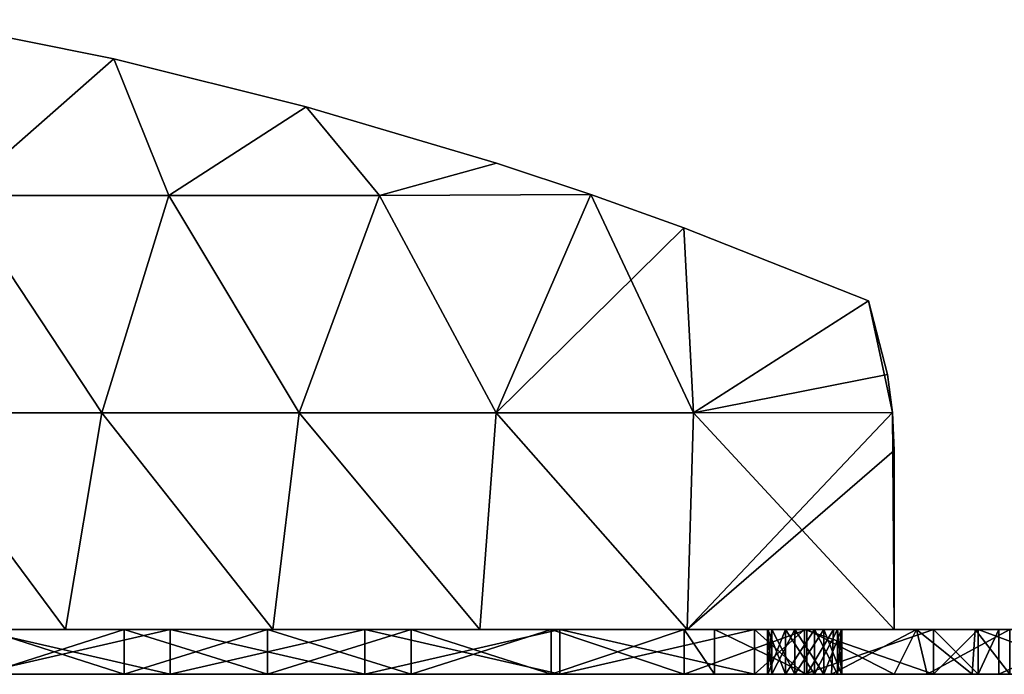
# Model space of a CAD drawing. Extents: x -90 to 358, y -508 to 4.
# Tile 17 of 21: x 190 to 300, y -490 to -417. Entities that reach past the tile are written whole.
import ezdxf

# ---------------------------------------------------------------- set-up
doc = ezdxf.new("R2010")
doc.units = 0
doc.header["$LTSCALE"] = 52.148148
for name, color, linetype in [('127', 7, 'CONTINUOUS'), ('128', 7, 'CONTINUOUS'), ('129', 7, 'CONTINUOUS'), ('130', 7, 'CONTINUOUS'), ('135', 7, 'CONTINUOUS'), ('136', 7, 'CONTINUOUS'), ('139', 7, 'CONTINUOUS'), ('140', 7, 'CONTINUOUS'), ('144', 7, 'CONTINUOUS'), ('145', 7, 'CONTINUOUS'), ('146', 7, 'CONTINUOUS'), ('148', 7, 'CONTINUOUS'), ('149', 7, 'CONTINUOUS'), ('150', 7, 'CONTINUOUS'), ('152', 7, 'CONTINUOUS'), ('153', 7, 'CONTINUOUS'), ('161', 7, 'CONTINUOUS'), ('165', 7, 'CONTINUOUS'), ('167', 7, 'CONTINUOUS'), ('171', 7, 'CONTINUOUS'), ('172', 7, 'CONTINUOUS'), ('174', 7, 'CONTINUOUS'), ('175', 7, 'CONTINUOUS'), ('176', 7, 'CONTINUOUS'), ('178', 7, 'CONTINUOUS'), ('179', 7, 'CONTINUOUS'), ('180', 7, 'CONTINUOUS'), ('185', 7, 'CONTINUOUS'), ('186', 7, 'CONTINUOUS')]:
    doc.layers.add(name, color=color, linetype=linetype)

msp = doc.modelspace()

# ---------------------------------------------------------------- linework, layer by layer
at = {"layer": '127', "linetype": 'CONTINUOUS'}
for points in [[(204.3, -490, -113.59), (186.08, -490, -97.48), (180.53, -490, -113.59), (204.3, -490, -113.59)], [(204.3, -490, -113.59), (180.53, -490, -113.59), (185.11, -490, -129), (204.3, -490, -113.59)], [(186.08, -490, 97.48), (201.72, -490, 101.24), (184.06, -490, 104.76), (186.08, -490, 97.48)], [(184.06, -490, 104.76), (201.72, -490, 101.24), (206.52, -490, 104.76), (184.06, -490, 104.76)], [(184.06, -490, 104.76), (206.52, -490, 104.76), (185.11, -490, 129), (184.06, -490, 104.76)], [(185.11, -490, 129), (206.52, -490, 104.76), (206.87, -490, 129), (185.11, -490, 129)], [(206.87, -490, -129), (204.3, -490, -113.59), (185.11, -490, -129), (206.87, -490, -129)], [(201.72, -490, -101.24), (186.08, -490, -97.48), (204.3, -490, -113.59), (201.72, -490, -101.24)], [(201.72, -490, 101.24), (217.75, -490, 102.5), (206.52, -490, 104.76), (201.72, -490, 101.24)], [(217.75, -490, -102.5), (201.72, -490, -101.24), (204.3, -490, -113.59), (217.75, -490, -102.5)], [(228.06, -490, -113.59), (217.75, -490, -102.5), (204.3, -490, -113.59), (228.06, -490, -113.59)], [(228.06, -490, -113.59), (204.3, -490, -113.59), (206.87, -490, -129), (228.06, -490, -113.59)], [(206.52, -490, 104.76), (217.75, -490, 102.5), (228.98, -490, 104.76), (206.52, -490, 104.76)], [(206.52, -490, 104.76), (228.98, -490, 104.76), (206.87, -490, 129), (206.52, -490, 104.76)], [(206.87, -490, 129), (228.98, -490, 104.76), (228.63, -490, 129), (206.87, -490, 129)], [(228.63, -490, -129), (228.06, -490, -113.59), (206.87, -490, -129), (228.63, -490, -129)], [(217.75, -490, 102.5), (233.78, -490, 101.24), (228.98, -490, 104.76), (217.75, -490, 102.5)], [(233.78, -490, -101.24), (217.75, -490, -102.5), (228.06, -490, -113.59), (233.78, -490, -101.24)], [(251.82, -490, -113.59), (233.78, -490, -101.24), (228.06, -490, -113.59), (251.82, -490, -113.59)], [(251.82, -490, -113.59), (228.06, -490, -113.59), (250.39, -490, -129), (251.82, -490, -113.59)], [(250.39, -490, -129), (228.06, -490, -113.59), (228.63, -490, -129), (250.39, -490, -129)], [(228.63, -490, 129), (228.98, -490, 104.76), (250.39, -490, 129), (228.63, -490, 129)], [(233.78, -490, 101.24), (249.42, -490, 97.48), (228.98, -490, 104.76), (233.78, -490, 101.24)], [(228.98, -490, 104.76), (249.42, -490, 97.48), (251.44, -490, 104.76), (228.98, -490, 104.76)], [(228.98, -490, 104.76), (251.44, -490, 104.76), (250.39, -490, 129), (228.98, -490, 104.76)], [(249.42, -490, -97.48), (233.78, -490, -101.24), (251.82, -490, -113.59), (249.42, -490, -97.48)], [(249.42, -490, 97.48), (264.28, -490, 91.33), (251.44, -490, 104.76), (249.42, -490, 97.48)], [(264.28, -490, -91.33), (249.42, -490, -97.48), (251.82, -490, -113.59), (264.28, -490, -91.33)], [(250.39, -490, 129), (251.44, -490, 104.76), (272.15, -490, 129), (250.39, -490, 129)], [(272.15, -490, -129), (251.82, -490, -113.59), (250.39, -490, -129), (272.15, -490, -129)], [(251.44, -490, 104.76), (264.28, -490, 91.33), (273.64, -490, 102.82), (251.44, -490, 104.76)], [(273.59, -490, 104.81), (251.44, -490, 104.76), (273.64, -490, 102.82), (273.59, -490, 104.81)], [(251.44, -490, 104.76), (273.59, -490, 104.81), (272.15, -490, 129), (251.44, -490, 104.76)], [(275.59, -490, -113.59), (264.28, -490, -91.33), (251.82, -490, -113.59), (275.59, -490, -113.59)], [(275.59, -490, -113.59), (251.82, -490, -113.59), (272.15, -490, -129), (275.59, -490, -113.59)], [(264.28, -490, 91.33), (278, -490, 82.92), (273.64, -490, 102.82), (264.28, -490, 91.33)], [(267.67, -490, -89.52), (264.28, -490, -91.33), (275.59, -490, -113.59), (267.67, -490, -89.52)], [(267.67, -490, -89.52), (286.69, -490, -89.32), (278, -490, -82.92), (267.67, -490, -89.52)], [(286.69, -490, -89.32), (267.67, -490, -89.52), (281.43, -490, -101.8), (286.69, -490, -89.32)], [(267.67, -490, -89.52), (275.59, -490, -113.59), (274.07, -490, -106.05), (267.67, -490, -89.52)], [(281.43, -490, -101.8), (267.67, -490, -89.52), (278.85, -490, -99.82), (281.43, -490, -101.8)], [(278.85, -490, -99.82), (267.67, -490, -89.52), (275.62, -490, -100.24), (278.85, -490, -99.82)], [(275.62, -490, -100.24), (267.67, -490, -89.52), (273.64, -490, -102.82), (275.62, -490, -100.24)], [(273.64, -490, -102.82), (267.67, -490, -89.52), (274.07, -490, -106.05), (273.64, -490, -102.82)], [(272.15, -490, 129), (273.59, -490, 104.81), (274.07, -490, 106.05), (272.15, -490, 129)], [(277.75, -490, -129), (275.59, -490, -113.59), (272.15, -490, -129), (277.75, -490, -129)], [(277.75, -490, 129), (272.15, -490, 129), (276.65, -490, 108.03), (277.75, -490, 129)], [(276.65, -490, 108.03), (272.15, -490, 129), (274.07, -490, 106.05), (276.65, -490, 108.03)], [(273.64, -490, 102.82), (278, -490, 82.92), (275.62, -490, 100.24), (273.64, -490, 102.82)], [(274.07, -490, -106.05), (275.59, -490, -113.59), (276.65, -490, -108.03), (274.07, -490, -106.05)], [(275.59, -490, -113.59), (299.44, -490, -113.7), (276.65, -490, -108.03), (275.59, -490, -113.59)], [(299.44, -490, -113.7), (275.59, -490, -113.59), (297.12, -490, -115.32), (299.44, -490, -113.7)], [(297.12, -490, -115.32), (275.59, -490, -113.59), (292.15, -490, -129), (297.12, -490, -115.32)], [(292.15, -490, -129), (275.59, -490, -113.59), (277.75, -490, -129), (292.15, -490, -129)], [(275.62, -490, 100.24), (278, -490, 82.92), (278.85, -490, 99.82), (275.62, -490, 100.24)], [(299.44, -490, -113.7), (279.88, -490, -107.6), (276.65, -490, -108.03), (299.44, -490, -113.7)], [(279.88, -490, 107.6), (277.75, -490, 129), (276.65, -490, 108.03), (279.88, -490, 107.6)], [(292.15, -490, 129), (277.75, -490, 129), (281.86, -490, 105.02), (292.15, -490, 129)], [(281.86, -490, 105.02), (277.75, -490, 129), (279.88, -490, 107.6), (281.86, -490, 105.02)], [(278, -490, 82.92), (280.74, -490, 80.86), (278.85, -490, 99.82), (278, -490, 82.92)], [(278, -490, -82.92), (286.69, -490, -89.32), (287.77, -490, -74.86), (278, -490, -82.92)], [(278.85, -490, 99.82), (280.74, -490, 80.86), (281.43, -490, 101.8), (278.85, -490, 99.82)], [(279.88, -490, -107.6), (299.44, -490, -113.7), (281.86, -490, -105.02), (279.88, -490, -107.6)], [(280.74, -490, 80.86), (291.43, -490, 71.25), (297.3, -490, 80.5), (280.74, -490, 80.86)], [(280.74, -490, 80.86), (297.3, -490, 80.5), (281.43, -490, 101.8), (280.74, -490, 80.86)], [(281.43, -490, 101.8), (297.3, -490, 80.5), (281.92, -490, 104.76), (281.43, -490, 101.8)], [(281.86, -490, -105.02), (286.69, -490, -89.32), (281.43, -490, -101.8), (281.86, -490, -105.02)], [(281.92, -490, 104.76), (296.21, -490, 104.76), (281.86, -490, 105.02), (281.92, -490, 104.76)], [(296.21, -490, 104.76), (292.15, -490, 129), (281.86, -490, 105.02), (296.21, -490, 104.76)], [(299.44, -490, -113.7), (286.69, -490, -89.32), (281.86, -490, -105.02), (299.44, -490, -113.7)], [(281.92, -490, 104.76), (297.3, -490, 80.5), (296.21, -490, 104.76), (281.92, -490, 104.76)], [(305.82, -490, -89.32), (286.69, -490, -89.32), (299.44, -490, -113.7), (305.82, -490, -89.32)], [(286.69, -490, -89.32), (305.82, -490, -89.32), (287.77, -490, -74.86), (286.69, -490, -89.32)], [(287.77, -490, -74.86), (305.82, -490, -89.32), (296.47, -490, -65.64), (287.77, -490, -74.86)], [(291.43, -490, 71.25), (300.67, -490, 60.25), (297.3, -490, 80.5), (291.43, -490, 71.25)], [(292.15, -490, 129), (296.21, -490, 104.76), (297.12, -490, 115.32), (292.15, -490, 129)], [(296.21, -490, 104.76), (297.3, -490, 80.5), (310.61, -490, 104.77), (296.21, -490, 104.76)], [(296.21, -490, 104.76), (310.61, -490, 104.77), (297.12, -490, 115.32), (296.21, -490, 104.76)], [(296.47, -490, -65.64), (305.82, -490, -89.32), (318.78, -490, -65.06), (296.47, -490, -65.64)], [(296.47, -490, -65.64), (318.78, -490, -65.06), (300.67, -490, -60.25), (296.47, -490, -65.64)], [(300.67, -490, 60.25), (303.25, -490, 56.54), (297.3, -490, 80.5), (300.67, -490, 60.25)], [(297.3, -490, 80.5), (303.25, -490, 56.54), (314.17, -490, 80.5), (297.3, -490, 80.5)], [(297.3, -490, 80.5), (314.17, -490, 80.5), (310.61, -490, 104.77), (297.3, -490, 80.5)], [(310.46, -490, -104.9), (305.82, -490, -89.32), (299.44, -490, -113.7), (310.46, -490, -104.9)]]:
    msp.add_3dface(points, dxfattribs=at)
at = {"layer": '128', "linetype": 'CONTINUOUS'}
for points in [[(186.08, -485, -97.48), (201.72, -485, -101.24), (180.3, -485, -113.59), (186.08, -485, -97.48)], [(180.3, -485, -113.59), (201.72, -485, -101.24), (204.11, -485, -113.59), (180.3, -485, -113.59)], [(185.11, -485, -129), (180.3, -485, -113.59), (204.11, -485, -113.59), (185.11, -485, -129)], [(206.52, -485, 104.76), (186.08, -485, 97.48), (184.06, -485, 104.76), (206.52, -485, 104.76)], [(185.11, -485, 129), (206.52, -485, 104.76), (184.06, -485, 104.76), (185.11, -485, 129)], [(185.11, -485, 129), (206.87, -485, 129), (206.52, -485, 104.76), (185.11, -485, 129)], [(206.87, -485, -129), (185.11, -485, -129), (204.11, -485, -113.59), (206.87, -485, -129)], [(201.72, -485, 101.24), (186.08, -485, 97.48), (206.52, -485, 104.76), (201.72, -485, 101.24)], [(217.75, -485, 102.5), (201.72, -485, 101.24), (206.52, -485, 104.76), (217.75, -485, 102.5)], [(201.72, -485, -101.24), (217.75, -485, -102.5), (204.11, -485, -113.59), (201.72, -485, -101.24)], [(204.11, -485, -113.59), (217.75, -485, -102.5), (227.92, -485, -113.59), (204.11, -485, -113.59)], [(206.87, -485, -129), (204.11, -485, -113.59), (227.92, -485, -113.59), (206.87, -485, -129)], [(228.98, -485, 104.76), (217.75, -485, 102.5), (206.52, -485, 104.76), (228.98, -485, 104.76)], [(206.87, -485, 129), (228.63, -485, 129), (206.52, -485, 104.76), (206.87, -485, 129)], [(228.63, -485, 129), (228.98, -485, 104.76), (206.52, -485, 104.76), (228.63, -485, 129)], [(228.63, -485, -129), (206.87, -485, -129), (227.92, -485, -113.59), (228.63, -485, -129)], [(233.78, -485, 101.24), (217.75, -485, 102.5), (228.98, -485, 104.76), (233.78, -485, 101.24)], [(217.75, -485, -102.5), (233.78, -485, -101.24), (227.92, -485, -113.59), (217.75, -485, -102.5)], [(233.78, -485, -101.24), (249.42, -485, -97.48), (227.92, -485, -113.59), (233.78, -485, -101.24)], [(227.92, -485, -113.59), (249.42, -485, -97.48), (251.73, -485, -113.59), (227.92, -485, -113.59)], [(228.63, -485, -129), (227.92, -485, -113.59), (251.73, -485, -113.59), (228.63, -485, -129)], [(228.63, -485, 129), (250.39, -485, 129), (228.98, -485, 104.76), (228.63, -485, 129)], [(250.39, -485, -129), (228.63, -485, -129), (251.73, -485, -113.59), (250.39, -485, -129)], [(251.44, -485, 104.76), (233.78, -485, 101.24), (228.98, -485, 104.76), (251.44, -485, 104.76)], [(250.39, -485, 129), (251.44, -485, 104.76), (228.98, -485, 104.76), (250.39, -485, 129)], [(249.42, -485, 97.48), (233.78, -485, 101.24), (251.44, -485, 104.76), (249.42, -485, 97.48)], [(264.28, -485, 91.33), (249.42, -485, 97.48), (251.44, -485, 104.76), (264.28, -485, 91.33)], [(249.42, -485, -97.48), (264.28, -485, -91.33), (251.73, -485, -113.59), (249.42, -485, -97.48)], [(250.39, -485, 129), (272.15, -485, 129), (251.44, -485, 104.76), (250.39, -485, 129)], [(272.15, -485, -129), (250.39, -485, -129), (251.73, -485, -113.59), (272.15, -485, -129)], [(273.59, -485, 104.81), (264.28, -485, 91.33), (251.44, -485, 104.76), (273.59, -485, 104.81)], [(272.15, -485, 129), (273.59, -485, 104.81), (251.44, -485, 104.76), (272.15, -485, 129)], [(264.28, -485, -91.33), (267.67, -485, -89.52), (251.73, -485, -113.59), (264.28, -485, -91.33)], [(267.67, -485, -89.52), (273.64, -485, -102.82), (251.73, -485, -113.59), (267.67, -485, -89.52)], [(273.64, -485, -102.82), (274.07, -485, -106.05), (251.73, -485, -113.59), (273.64, -485, -102.82)], [(251.73, -485, -113.59), (274.07, -485, -106.05), (275.54, -485, -113.59), (251.73, -485, -113.59)], [(272.15, -485, -129), (251.73, -485, -113.59), (275.54, -485, -113.59), (272.15, -485, -129)], [(278, -485, 82.92), (264.28, -485, 91.33), (275.62, -485, 100.24), (278, -485, 82.92)], [(264.28, -485, 91.33), (273.59, -485, 104.81), (273.64, -485, 102.82), (264.28, -485, 91.33)], [(264.28, -485, 91.33), (273.64, -485, 102.82), (275.62, -485, 100.24), (264.28, -485, 91.33)], [(267.67, -485, -89.52), (278, -485, -82.92), (286.8, -485, -89.32), (267.67, -485, -89.52)], [(267.67, -485, -89.52), (275.62, -485, -100.24), (273.64, -485, -102.82), (267.67, -485, -89.52)], [(275.62, -485, -100.24), (267.67, -485, -89.52), (286.8, -485, -89.32), (275.62, -485, -100.24)], [(274.07, -485, 106.05), (273.59, -485, 104.81), (272.15, -485, 129), (274.07, -485, 106.05)], [(274.07, -485, 106.05), (272.15, -485, 129), (277.75, -485, 129), (274.07, -485, 106.05)], [(277.75, -485, -129), (272.15, -485, -129), (275.54, -485, -113.59), (277.75, -485, -129)], [(276.65, -485, 108.03), (274.07, -485, 106.05), (277.75, -485, 129), (276.65, -485, 108.03)], [(274.07, -485, -106.05), (276.65, -485, -108.03), (275.54, -485, -113.59), (274.07, -485, -106.05)], [(279.88, -485, -107.6), (281.86, -485, -105.02), (275.54, -485, -113.59), (279.88, -485, -107.6)], [(276.65, -485, -108.03), (279.88, -485, -107.6), (275.54, -485, -113.59), (276.65, -485, -108.03)], [(281.86, -485, -105.02), (299.44, -485, -113.7), (275.54, -485, -113.59), (281.86, -485, -105.02)], [(299.44, -485, -113.7), (277.75, -485, -129), (275.54, -485, -113.59), (299.44, -485, -113.7)], [(278, -485, 82.92), (275.62, -485, 100.24), (278.85, -485, 99.82), (278, -485, 82.92)], [(278.85, -485, -99.82), (275.62, -485, -100.24), (286.8, -485, -89.32), (278.85, -485, -99.82)], [(279.88, -485, 107.6), (276.65, -485, 108.03), (277.75, -485, 129), (279.88, -485, 107.6)], [(279.88, -485, 107.6), (277.75, -485, 129), (292.15, -485, 129), (279.88, -485, 107.6)], [(299.44, -485, -113.7), (297.12, -485, -115.32), (277.75, -485, -129), (299.44, -485, -113.7)], [(297.12, -485, -115.32), (292.15, -485, -129), (277.75, -485, -129), (297.12, -485, -115.32)], [(280.98, -485, 80.68), (278, -485, 82.92), (278.85, -485, 99.82), (280.98, -485, 80.68)], [(278, -485, -82.92), (290.23, -485, -72.48), (286.8, -485, -89.32), (278, -485, -82.92)], [(280.98, -485, 80.68), (278.85, -485, 99.82), (281.43, -485, 101.8), (280.98, -485, 80.68)], [(281.43, -485, -101.8), (278.85, -485, -99.82), (286.8, -485, -89.32), (281.43, -485, -101.8)], [(281.86, -485, 105.02), (279.88, -485, 107.6), (292.15, -485, 129), (281.86, -485, 105.02)], [(290.23, -485, 72.48), (280.98, -485, 80.68), (297.96, -485, 80.5), (290.23, -485, 72.48)], [(280.98, -485, 80.68), (281.43, -485, 101.8), (281.92, -485, 104.76), (280.98, -485, 80.68)], [(280.98, -485, 80.68), (281.92, -485, 104.76), (296.21, -485, 104.76), (280.98, -485, 80.68)], [(297.96, -485, 80.5), (280.98, -485, 80.68), (296.21, -485, 104.76), (297.96, -485, 80.5)], [(281.86, -485, -105.02), (281.43, -485, -101.8), (286.8, -485, -89.32), (281.86, -485, -105.02)], [(281.92, -485, 104.76), (281.86, -485, 105.02), (292.15, -485, 129), (281.92, -485, 104.76)], [(299.44, -485, -113.7), (281.86, -485, -105.02), (286.8, -485, -89.32), (299.44, -485, -113.7)], [(281.92, -485, 104.76), (292.15, -485, 129), (296.21, -485, 104.76), (281.92, -485, 104.76)], [(290.23, -485, -72.48), (296.79, -485, -65.26), (286.8, -485, -89.32), (290.23, -485, -72.48)], [(296.79, -485, -65.26), (306.04, -485, -89.32), (286.8, -485, -89.32), (296.79, -485, -65.26)], [(306.04, -485, -89.32), (299.44, -485, -113.7), (286.8, -485, -89.32), (306.04, -485, -89.32)], [(300.67, -485, 60.25), (290.23, -485, 72.48), (297.96, -485, 80.5), (300.67, -485, 60.25)], [(292.15, -485, 129), (297.12, -485, 115.32), (296.21, -485, 104.76), (292.15, -485, 129)], [(297.12, -485, 115.32), (310.46, -485, 104.9), (296.21, -485, 104.76), (297.12, -485, 115.32)], [(310.46, -485, 104.9), (310.61, -485, 104.77), (296.21, -485, 104.76), (310.46, -485, 104.9)], [(310.61, -485, 104.77), (297.96, -485, 80.5), (296.21, -485, 104.76), (310.61, -485, 104.77)], [(296.79, -485, -65.26), (300.67, -485, -60.25), (319.13, -485, -65.06), (296.79, -485, -65.26)], [(306.04, -485, -89.32), (296.79, -485, -65.26), (319.13, -485, -65.06), (306.04, -485, -89.32)], [(315.09, -485, 80.5), (300.67, -485, 60.25), (297.96, -485, 80.5), (315.09, -485, 80.5)], [(310.61, -485, 104.77), (315.09, -485, 80.5), (297.96, -485, 80.5), (310.61, -485, 104.77)], [(310.46, -485, -104.9), (299.44, -485, -113.7), (306.04, -485, -89.32), (310.46, -485, -104.9)]]:
    msp.add_3dface(points, dxfattribs=at)
at = {"layer": '129', "linetype": 'CONTINUOUS'}
for points in [[(201.72, -490, 101.24), (186.08, -490, 97.48), (201.72, -485, 101.24), (201.72, -490, 101.24)], [(201.72, -485, 101.24), (186.08, -490, 97.48), (186.08, -485, 97.48), (201.72, -485, 101.24)], [(217.75, -490, 102.5), (201.72, -490, 101.24), (217.75, -485, 102.5), (217.75, -490, 102.5)], [(217.75, -485, 102.5), (201.72, -490, 101.24), (201.72, -485, 101.24), (217.75, -485, 102.5)], [(233.78, -490, 101.24), (217.75, -490, 102.5), (233.78, -485, 101.24), (233.78, -490, 101.24)], [(233.78, -485, 101.24), (217.75, -490, 102.5), (217.75, -485, 102.5), (233.78, -485, 101.24)], [(249.42, -490, 97.48), (233.78, -490, 101.24), (249.42, -485, 97.48), (249.42, -490, 97.48)], [(249.42, -485, 97.48), (233.78, -490, 101.24), (233.78, -485, 101.24), (249.42, -485, 97.48)], [(264.28, -490, 91.33), (249.42, -490, 97.48), (264.28, -485, 91.33), (264.28, -490, 91.33)], [(264.28, -485, 91.33), (249.42, -490, 97.48), (249.42, -485, 97.48), (264.28, -485, 91.33)], [(278, -490, 82.92), (264.28, -490, 91.33), (278, -485, 82.92), (278, -490, 82.92)], [(278, -485, 82.92), (264.28, -490, 91.33), (264.28, -485, 91.33), (278, -485, 82.92)], [(280.74, -490, 80.86), (278, -490, 82.92), (280.98, -485, 80.68), (280.74, -490, 80.86)], [(280.98, -485, 80.68), (278, -490, 82.92), (278, -485, 82.92), (280.98, -485, 80.68)], [(291.43, -490, 71.25), (280.74, -490, 80.86), (290.23, -485, 72.48), (291.43, -490, 71.25)], [(290.23, -485, 72.48), (280.74, -490, 80.86), (280.98, -485, 80.68), (290.23, -485, 72.48)], [(300.67, -485, 60.25), (291.43, -490, 71.25), (290.23, -485, 72.48), (300.67, -485, 60.25)], [(300.67, -490, 60.25), (291.43, -490, 71.25), (300.67, -485, 60.25), (300.67, -490, 60.25)]]:
    msp.add_3dface(points, dxfattribs=at)
at = {"layer": '130', "linetype": 'CONTINUOUS'}
for points in [[(186.08, -490, -97.48), (201.72, -490, -101.24), (186.08, -485, -97.48), (186.08, -490, -97.48)], [(186.08, -485, -97.48), (201.72, -490, -101.24), (201.72, -485, -101.24), (186.08, -485, -97.48)], [(201.72, -490, -101.24), (217.75, -490, -102.5), (201.72, -485, -101.24), (201.72, -490, -101.24)], [(201.72, -485, -101.24), (217.75, -490, -102.5), (217.75, -485, -102.5), (201.72, -485, -101.24)], [(217.75, -490, -102.5), (233.78, -490, -101.24), (217.75, -485, -102.5), (217.75, -490, -102.5)], [(217.75, -485, -102.5), (233.78, -490, -101.24), (233.78, -485, -101.24), (217.75, -485, -102.5)], [(233.78, -490, -101.24), (249.42, -490, -97.48), (233.78, -485, -101.24), (233.78, -490, -101.24)], [(233.78, -485, -101.24), (249.42, -490, -97.48), (249.42, -485, -97.48), (233.78, -485, -101.24)], [(249.42, -490, -97.48), (264.28, -490, -91.33), (249.42, -485, -97.48), (249.42, -490, -97.48)], [(249.42, -485, -97.48), (264.28, -490, -91.33), (264.28, -485, -91.33), (249.42, -485, -97.48)], [(264.28, -490, -91.33), (267.67, -490, -89.52), (264.28, -485, -91.33), (264.28, -490, -91.33)], [(264.28, -485, -91.33), (267.67, -490, -89.52), (267.67, -485, -89.52), (264.28, -485, -91.33)], [(267.67, -490, -89.52), (278, -490, -82.92), (267.67, -485, -89.52), (267.67, -490, -89.52)], [(267.67, -485, -89.52), (278, -490, -82.92), (278, -485, -82.92), (267.67, -485, -89.52)], [(278, -490, -82.92), (287.77, -490, -74.86), (278, -485, -82.92), (278, -490, -82.92)], [(278, -485, -82.92), (287.77, -490, -74.86), (290.23, -485, -72.48), (278, -485, -82.92)], [(287.77, -490, -74.86), (296.47, -490, -65.64), (290.23, -485, -72.48), (287.77, -490, -74.86)], [(290.23, -485, -72.48), (296.47, -490, -65.64), (296.79, -485, -65.26), (290.23, -485, -72.48)], [(296.47, -490, -65.64), (300.67, -490, -60.25), (296.79, -485, -65.26), (296.47, -490, -65.64)], [(296.79, -485, -65.26), (300.67, -490, -60.25), (300.67, -485, -60.25), (296.79, -485, -65.26)]]:
    msp.add_3dface(points, dxfattribs=at)
at = {"layer": '135', "linetype": 'CONTINUOUS'}
for points in [[(273.59, -490, 104.81), (273.64, -490, 102.82), (273.59, -485, 104.81), (273.59, -490, 104.81)], [(274.07, -490, 106.05), (273.59, -490, 104.81), (274.07, -485, 106.05), (274.07, -490, 106.05)], [(274.07, -485, 106.05), (273.59, -490, 104.81), (273.59, -485, 104.81), (274.07, -485, 106.05)], [(273.59, -485, 104.81), (273.64, -490, 102.82), (273.64, -485, 102.82), (273.59, -485, 104.81)], [(273.64, -490, 102.82), (275.62, -490, 100.24), (273.64, -485, 102.82), (273.64, -490, 102.82)], [(273.64, -485, 102.82), (275.62, -490, 100.24), (275.62, -485, 100.24), (273.64, -485, 102.82)], [(276.65, -490, 108.03), (274.07, -490, 106.05), (276.65, -485, 108.03), (276.65, -490, 108.03)], [(276.65, -485, 108.03), (274.07, -490, 106.05), (274.07, -485, 106.05), (276.65, -485, 108.03)], [(279.88, -490, 107.6), (276.65, -490, 108.03), (279.88, -485, 107.6), (279.88, -490, 107.6)], [(279.88, -485, 107.6), (276.65, -490, 108.03), (276.65, -485, 108.03), (279.88, -485, 107.6)]]:
    msp.add_3dface(points, dxfattribs=at)
at = {"layer": '136', "linetype": 'CONTINUOUS'}
for points in [[(275.62, -490, 100.24), (278.85, -490, 99.82), (275.62, -485, 100.24), (275.62, -490, 100.24)], [(275.62, -485, 100.24), (278.85, -490, 99.82), (278.85, -485, 99.82), (275.62, -485, 100.24)], [(278.85, -490, 99.82), (281.43, -490, 101.8), (278.85, -485, 99.82), (278.85, -490, 99.82)], [(278.85, -485, 99.82), (281.43, -490, 101.8), (281.43, -485, 101.8), (278.85, -485, 99.82)], [(281.86, -490, 105.02), (279.88, -490, 107.6), (281.86, -485, 105.02), (281.86, -490, 105.02)], [(279.88, -490, 107.6), (279.88, -485, 107.6), (281.86, -485, 105.02), (279.88, -490, 107.6)], [(281.43, -490, 101.8), (281.92, -490, 104.76), (281.43, -485, 101.8), (281.43, -490, 101.8)], [(281.43, -485, 101.8), (281.92, -490, 104.76), (281.92, -485, 104.76), (281.43, -485, 101.8)], [(281.92, -490, 104.76), (281.86, -490, 105.02), (281.92, -485, 104.76), (281.92, -490, 104.76)], [(281.92, -485, 104.76), (281.86, -490, 105.02), (281.86, -485, 105.02), (281.92, -485, 104.76)]]:
    msp.add_3dface(points, dxfattribs=at)
at = {"layer": '139', "linetype": 'CONTINUOUS'}
for points in [[(278.85, -490, -99.82), (275.62, -490, -100.24), (278.85, -485, -99.82), (278.85, -490, -99.82)], [(278.85, -485, -99.82), (275.62, -490, -100.24), (275.62, -485, -100.24), (278.85, -485, -99.82)], [(281.43, -490, -101.8), (278.85, -490, -99.82), (281.43, -485, -101.8), (281.43, -490, -101.8)], [(281.43, -485, -101.8), (278.85, -490, -99.82), (278.85, -485, -99.82), (281.43, -485, -101.8)], [(279.88, -490, -107.6), (281.86, -490, -105.02), (279.88, -485, -107.6), (279.88, -490, -107.6)], [(279.88, -485, -107.6), (281.86, -490, -105.02), (281.86, -485, -105.02), (279.88, -485, -107.6)], [(281.86, -490, -105.02), (281.43, -490, -101.8), (281.86, -485, -105.02), (281.86, -490, -105.02)], [(281.86, -485, -105.02), (281.43, -490, -101.8), (281.43, -485, -101.8), (281.86, -485, -105.02)]]:
    msp.add_3dface(points, dxfattribs=at)
at = {"layer": '140', "linetype": 'CONTINUOUS'}
for points in [[(275.62, -490, -100.24), (273.64, -490, -102.82), (275.62, -485, -100.24), (275.62, -490, -100.24)], [(273.64, -490, -102.82), (274.07, -490, -106.05), (273.64, -485, -102.82), (273.64, -490, -102.82)], [(275.62, -485, -100.24), (273.64, -490, -102.82), (273.64, -485, -102.82), (275.62, -485, -100.24)], [(273.64, -485, -102.82), (274.07, -490, -106.05), (274.07, -485, -106.05), (273.64, -485, -102.82)], [(274.07, -490, -106.05), (276.65, -490, -108.03), (274.07, -485, -106.05), (274.07, -490, -106.05)], [(274.07, -485, -106.05), (276.65, -490, -108.03), (276.65, -485, -108.03), (274.07, -485, -106.05)], [(276.65, -490, -108.03), (279.88, -490, -107.6), (276.65, -485, -108.03), (276.65, -490, -108.03)], [(279.88, -490, -107.6), (279.88, -485, -107.6), (276.65, -485, -108.03), (279.88, -490, -107.6)]]:
    msp.add_3dface(points, dxfattribs=at)
at = {"layer": '144', "linetype": 'CONTINUOUS'}
for points in [[(277.75, -490, 129), (292.15, -490, 129), (277.75, -485, 129), (277.75, -490, 129)], [(277.75, -485, 129), (292.15, -490, 129), (292.15, -485, 129), (277.75, -485, 129)]]:
    msp.add_3dface(points, dxfattribs=at)
at = {"layer": '145', "linetype": 'CONTINUOUS'}
for points in [[(292.15, -490, 129), (297.12, -490, 115.32), (292.15, -485, 129), (292.15, -490, 129)], [(292.15, -485, 129), (297.12, -490, 115.32), (297.12, -485, 115.32), (292.15, -485, 129)]]:
    msp.add_3dface(points, dxfattribs=at)
at = {"layer": '146', "linetype": 'CONTINUOUS'}
for points in [[(206.87, -490, -129), (185.11, -490, -129), (206.87, -485, -129), (206.87, -490, -129)], [(206.87, -485, -129), (185.11, -490, -129), (185.11, -485, -129), (206.87, -485, -129)], [(228.63, -490, -129), (206.87, -490, -129), (228.63, -485, -129), (228.63, -490, -129)], [(228.63, -485, -129), (206.87, -490, -129), (206.87, -485, -129), (228.63, -485, -129)], [(250.39, -490, -129), (228.63, -490, -129), (250.39, -485, -129), (250.39, -490, -129)], [(250.39, -485, -129), (228.63, -490, -129), (228.63, -485, -129), (250.39, -485, -129)], [(272.15, -490, -129), (250.39, -490, -129), (272.15, -485, -129), (272.15, -490, -129)], [(272.15, -485, -129), (250.39, -490, -129), (250.39, -485, -129), (272.15, -485, -129)]]:
    msp.add_3dface(points, dxfattribs=at)
at = {"layer": '148', "linetype": 'CONTINUOUS'}
for points in [[(277.75, -490, -129), (272.15, -490, -129), (277.75, -485, -129), (277.75, -490, -129)], [(277.75, -485, -129), (272.15, -490, -129), (272.15, -485, -129), (277.75, -485, -129)]]:
    msp.add_3dface(points, dxfattribs=at)
at = {"layer": '149', "linetype": 'CONTINUOUS'}
for points in [[(292.15, -490, -129), (277.75, -490, -129), (292.15, -485, -129), (292.15, -490, -129)], [(292.15, -485, -129), (277.75, -490, -129), (277.75, -485, -129), (292.15, -485, -129)]]:
    msp.add_3dface(points, dxfattribs=at)
at = {"layer": '150', "linetype": 'CONTINUOUS'}
for points in [[(297.12, -490, -115.32), (292.15, -490, -129), (297.12, -485, -115.32), (297.12, -490, -115.32)], [(297.12, -485, -115.32), (292.15, -490, -129), (292.15, -485, -129), (297.12, -485, -115.32)]]:
    msp.add_3dface(points, dxfattribs=at)
at = {"layer": '152', "linetype": 'CONTINUOUS'}
for points in [[(185.11, -490, 129), (206.87, -490, 129), (185.11, -485, 129), (185.11, -490, 129)], [(185.11, -485, 129), (206.87, -490, 129), (206.87, -485, 129), (185.11, -485, 129)], [(206.87, -490, 129), (228.63, -490, 129), (206.87, -485, 129), (206.87, -490, 129)], [(206.87, -485, 129), (228.63, -490, 129), (228.63, -485, 129), (206.87, -485, 129)], [(228.63, -490, 129), (250.39, -490, 129), (228.63, -485, 129), (228.63, -490, 129)], [(228.63, -485, 129), (250.39, -490, 129), (250.39, -485, 129), (228.63, -485, 129)], [(250.39, -490, 129), (272.15, -490, 129), (250.39, -485, 129), (250.39, -490, 129)], [(250.39, -485, 129), (272.15, -490, 129), (272.15, -485, 129), (250.39, -485, 129)]]:
    msp.add_3dface(points, dxfattribs=at)
at = {"layer": '153', "linetype": 'CONTINUOUS'}
for points in [[(272.15, -490, 129), (277.75, -490, 129), (272.15, -485, 129), (272.15, -490, 129)], [(272.15, -485, 129), (277.75, -490, 129), (277.75, -485, 129), (272.15, -485, 129)]]:
    msp.add_3dface(points, dxfattribs=at)
at = {"layer": '161', "linetype": 'CONTINUOUS'}
for points in [[(297.12, -490, 115.32), (310.61, -490, 104.77), (297.12, -485, 115.32), (297.12, -490, 115.32)], [(297.12, -485, 115.32), (310.61, -490, 104.77), (310.46, -485, 104.9), (297.12, -485, 115.32)], [(299.44, -490, -113.7), (297.12, -490, -115.32), (299.44, -485, -113.7), (299.44, -490, -113.7)], [(299.44, -485, -113.7), (297.12, -490, -115.32), (297.12, -485, -115.32), (299.44, -485, -113.7)], [(310.46, -490, -104.9), (299.44, -490, -113.7), (310.46, -485, -104.9), (310.46, -490, -104.9)], [(310.46, -485, -104.9), (299.44, -490, -113.7), (299.44, -485, -113.7), (310.46, -485, -104.9)]]:
    msp.add_3dface(points, dxfattribs=at)
at = {"layer": '165', "linetype": 'CONTINUOUS'}
for points in [[(200.56, -421.23, -123), (183.18, -436.5, -123), (178.83, -416.84, -123), (200.56, -421.23, -123)], [(206.72, -436.5, -123), (183.18, -436.5, -123), (200.56, -421.23, -123), (206.72, -436.5, -123)], [(222.06, -426.58, -123), (206.72, -436.5, -123), (200.56, -421.23, -123), (222.06, -426.58, -123)], [(230.27, -436.5, -123), (206.72, -436.5, -123), (222.06, -426.58, -123), (230.27, -436.5, -123)], [(243.31, -432.88, -123), (230.27, -436.5, -123), (222.06, -426.58, -123), (243.31, -432.88, -123)], [(253.85, -436.39, -123), (230.27, -436.5, -123), (243.31, -432.88, -123), (253.85, -436.39, -123)], [(177.17, -460.76, -123), (183.18, -436.5, -123), (199.22, -460.76, -123), (177.17, -460.76, -123)], [(183.18, -436.5, -123), (206.72, -436.5, -123), (199.22, -460.76, -123), (183.18, -436.5, -123)], [(199.22, -460.76, -123), (206.72, -436.5, -123), (221.26, -460.76, -123), (199.22, -460.76, -123)], [(206.72, -436.5, -123), (230.27, -436.5, -123), (221.26, -460.76, -123), (206.72, -436.5, -123)], [(221.26, -460.76, -123), (230.27, -436.5, -123), (243.3, -460.76, -123), (221.26, -460.76, -123)], [(230.27, -436.5, -123), (253.85, -436.39, -123), (243.3, -460.76, -123), (230.27, -436.5, -123)], [(253.85, -436.39, -123), (264.26, -440.11, -123), (243.3, -460.76, -123), (253.85, -436.39, -123)], [(243.3, -460.76, -123), (264.26, -440.11, -123), (265.34, -460.76, -123), (243.3, -460.76, -123)], [(265.34, -460.76, -123), (264.26, -440.11, -123), (284.87, -448.26, -123), (265.34, -460.76, -123)], [(287.02, -456.51, -123), (265.34, -460.76, -123), (284.87, -448.26, -123), (287.02, -456.51, -123)], [(287.57, -460.75, -123), (265.34, -460.76, -123), (287.02, -456.51, -123), (287.57, -460.75, -123)], [(172.04, -485, -123), (177.17, -460.76, -123), (195.18, -485, -123), (172.04, -485, -123)], [(177.17, -460.76, -123), (199.22, -460.76, -123), (195.18, -485, -123), (177.17, -460.76, -123)], [(195.18, -485, -123), (199.22, -460.76, -123), (218.32, -485, -123), (195.18, -485, -123)], [(199.22, -460.76, -123), (221.26, -460.76, -123), (218.32, -485, -123), (199.22, -460.76, -123)], [(218.32, -485, -123), (221.26, -460.76, -123), (241.46, -485, -123), (218.32, -485, -123)], [(221.26, -460.76, -123), (243.3, -460.76, -123), (241.46, -485, -123), (221.26, -460.76, -123)], [(241.46, -485, -123), (243.3, -460.76, -123), (264.61, -485, -123), (241.46, -485, -123)], [(243.3, -460.76, -123), (265.34, -460.76, -123), (264.61, -485, -123), (243.3, -460.76, -123)], [(265.34, -460.76, -123), (287.57, -460.75, -123), (264.61, -485, -123), (265.34, -460.76, -123)], [(264.61, -485, -123), (287.57, -460.75, -123), (287.75, -465, -123), (264.61, -485, -123)], [(287.75, -485, -123), (264.61, -485, -123), (287.75, -465, -123), (287.75, -485, -123)]]:
    msp.add_3dface(points, dxfattribs=at)
at = {"layer": '167', "linetype": 'CONTINUOUS'}
for points in [[(200.56, -421.23, -118), (178.83, -416.84, -118), (183.18, -436.5, -118), (200.56, -421.23, -118)], [(206.72, -436.5, -118), (200.56, -421.23, -118), (183.18, -436.5, -118), (206.72, -436.5, -118)], [(222.06, -426.58, -118), (200.56, -421.23, -118), (206.72, -436.5, -118), (222.06, -426.58, -118)], [(230.27, -436.5, -118), (222.06, -426.58, -118), (206.72, -436.5, -118), (230.27, -436.5, -118)], [(243.31, -432.88, -118), (222.06, -426.58, -118), (230.27, -436.5, -118), (243.31, -432.88, -118)], [(253.85, -436.39, -118), (243.31, -432.88, -118), (230.27, -436.5, -118), (253.85, -436.39, -118)], [(199.22, -460.76, -118), (183.18, -436.5, -118), (177.17, -460.76, -118), (199.22, -460.76, -118)], [(206.72, -436.5, -118), (183.18, -436.5, -118), (199.22, -460.76, -118), (206.72, -436.5, -118)], [(221.26, -460.76, -118), (206.72, -436.5, -118), (199.22, -460.76, -118), (221.26, -460.76, -118)], [(230.27, -436.5, -118), (206.72, -436.5, -118), (221.26, -460.76, -118), (230.27, -436.5, -118)], [(243.3, -460.76, -118), (230.27, -436.5, -118), (221.26, -460.76, -118), (243.3, -460.76, -118)], [(253.85, -436.39, -118), (230.27, -436.5, -118), (243.3, -460.76, -118), (253.85, -436.39, -118)], [(265.34, -460.76, -118), (253.85, -436.39, -118), (243.3, -460.76, -118), (265.34, -460.76, -118)], [(264.26, -440.11, -118), (253.85, -436.39, -118), (265.34, -460.76, -118), (264.26, -440.11, -118)], [(284.87, -448.26, -118), (264.26, -440.11, -118), (265.34, -460.76, -118), (284.87, -448.26, -118)], [(287.57, -460.75, -118), (284.87, -448.26, -118), (265.34, -460.76, -118), (287.57, -460.75, -118)], [(287.02, -456.51, -118), (284.87, -448.26, -118), (287.57, -460.75, -118), (287.02, -456.51, -118)], [(195.18, -485, -118), (177.17, -460.76, -118), (172.04, -485, -118), (195.18, -485, -118)], [(199.22, -460.76, -118), (177.17, -460.76, -118), (195.18, -485, -118), (199.22, -460.76, -118)], [(218.32, -485, -118), (199.22, -460.76, -118), (195.18, -485, -118), (218.32, -485, -118)], [(221.26, -460.76, -118), (199.22, -460.76, -118), (218.32, -485, -118), (221.26, -460.76, -118)], [(241.46, -485, -118), (221.26, -460.76, -118), (218.32, -485, -118), (241.46, -485, -118)], [(243.3, -460.76, -118), (221.26, -460.76, -118), (241.46, -485, -118), (243.3, -460.76, -118)], [(264.61, -485, -118), (243.3, -460.76, -118), (241.46, -485, -118), (264.61, -485, -118)], [(265.34, -460.76, -118), (243.3, -460.76, -118), (264.61, -485, -118), (265.34, -460.76, -118)], [(287.75, -485, -118), (265.34, -460.76, -118), (264.61, -485, -118), (287.75, -485, -118)], [(287.57, -460.75, -118), (265.34, -460.76, -118), (287.75, -485, -118), (287.57, -460.75, -118)], [(287.75, -465, -118), (287.57, -460.75, -118), (287.75, -485, -118), (287.75, -465, -118)]]:
    msp.add_3dface(points, dxfattribs=at)
at = {"layer": '171', "linetype": 'CONTINUOUS'}
for points in [[(172.04, -485, -123), (195.18, -485, -123), (172.04, -485, -118), (172.04, -485, -123)], [(195.18, -485, -123), (195.18, -485, -118), (172.04, -485, -118), (195.18, -485, -123)], [(195.18, -485, -123), (218.32, -485, -123), (195.18, -485, -118), (195.18, -485, -123)], [(218.32, -485, -123), (218.32, -485, -118), (195.18, -485, -118), (218.32, -485, -123)], [(218.32, -485, -123), (241.46, -485, -123), (218.32, -485, -118), (218.32, -485, -123)], [(241.46, -485, -123), (241.46, -485, -118), (218.32, -485, -118), (241.46, -485, -123)], [(241.46, -485, -123), (264.61, -485, -123), (241.46, -485, -118), (241.46, -485, -123)], [(264.61, -485, -123), (264.61, -485, -118), (241.46, -485, -118), (264.61, -485, -123)], [(264.61, -485, -123), (287.75, -485, -123), (264.61, -485, -118), (264.61, -485, -123)], [(287.75, -485, -123), (287.75, -485, -118), (264.61, -485, -118), (287.75, -485, -123)]]:
    msp.add_3dface(points, dxfattribs=at)
at = {"layer": '172', "linetype": 'CONTINUOUS'}
for points in [[(287.75, -485, -123), (287.75, -465, -123), (287.75, -485, -118), (287.75, -485, -123)], [(287.75, -465, -123), (287.75, -465, -118), (287.75, -485, -118), (287.75, -465, -123)]]:
    msp.add_3dface(points, dxfattribs=at)
at = {"layer": '174', "linetype": 'CONTINUOUS'}
for points in [[(200.56, -421.23, 123), (178.83, -416.84, 123), (183.18, -436.5, 123), (200.56, -421.23, 123)], [(206.72, -436.5, 123), (200.56, -421.23, 123), (183.18, -436.5, 123), (206.72, -436.5, 123)], [(222.06, -426.58, 123), (200.56, -421.23, 123), (206.72, -436.5, 123), (222.06, -426.58, 123)], [(230.27, -436.5, 123), (222.06, -426.58, 123), (206.72, -436.5, 123), (230.27, -436.5, 123)], [(243.31, -432.88, 123), (222.06, -426.58, 123), (230.27, -436.5, 123), (243.31, -432.88, 123)], [(253.85, -436.39, 123), (243.31, -432.88, 123), (230.27, -436.5, 123), (253.85, -436.39, 123)], [(199.22, -460.76, 123), (183.18, -436.5, 123), (177.17, -460.76, 123), (199.22, -460.76, 123)], [(206.72, -436.5, 123), (183.18, -436.5, 123), (199.22, -460.76, 123), (206.72, -436.5, 123)], [(221.26, -460.76, 123), (206.72, -436.5, 123), (199.22, -460.76, 123), (221.26, -460.76, 123)], [(230.27, -436.5, 123), (206.72, -436.5, 123), (221.26, -460.76, 123), (230.27, -436.5, 123)], [(243.3, -460.76, 123), (230.27, -436.5, 123), (221.26, -460.76, 123), (243.3, -460.76, 123)], [(253.85, -436.39, 123), (230.27, -436.5, 123), (243.3, -460.76, 123), (253.85, -436.39, 123)], [(265.34, -460.76, 123), (253.85, -436.39, 123), (243.3, -460.76, 123), (265.34, -460.76, 123)], [(264.26, -440.11, 123), (253.85, -436.39, 123), (265.34, -460.76, 123), (264.26, -440.11, 123)], [(284.87, -448.26, 123), (264.26, -440.11, 123), (265.34, -460.76, 123), (284.87, -448.26, 123)], [(287.57, -460.75, 123), (284.87, -448.26, 123), (265.34, -460.76, 123), (287.57, -460.75, 123)], [(287.02, -456.51, 123), (284.87, -448.26, 123), (287.57, -460.75, 123), (287.02, -456.51, 123)], [(195.18, -485, 123), (177.17, -460.76, 123), (172.04, -485, 123), (195.18, -485, 123)], [(199.22, -460.76, 123), (177.17, -460.76, 123), (195.18, -485, 123), (199.22, -460.76, 123)], [(218.32, -485, 123), (199.22, -460.76, 123), (195.18, -485, 123), (218.32, -485, 123)], [(221.26, -460.76, 123), (199.22, -460.76, 123), (218.32, -485, 123), (221.26, -460.76, 123)], [(241.46, -485, 123), (221.26, -460.76, 123), (218.32, -485, 123), (241.46, -485, 123)], [(243.3, -460.76, 123), (221.26, -460.76, 123), (241.46, -485, 123), (243.3, -460.76, 123)], [(264.61, -485, 123), (243.3, -460.76, 123), (241.46, -485, 123), (264.61, -485, 123)], [(265.34, -460.76, 123), (243.3, -460.76, 123), (264.61, -485, 123), (265.34, -460.76, 123)], [(287.75, -485, 123), (265.34, -460.76, 123), (264.61, -485, 123), (287.75, -485, 123)], [(287.57, -460.75, 123), (265.34, -460.76, 123), (287.75, -485, 123), (287.57, -460.75, 123)], [(287.75, -465, 123), (287.57, -460.75, 123), (287.75, -485, 123), (287.75, -465, 123)]]:
    msp.add_3dface(points, dxfattribs=at)
at = {"layer": '175', "linetype": 'CONTINUOUS'}
for points in [[(200.56, -421.23, 118), (183.18, -436.5, 118), (178.83, -416.84, 118), (200.56, -421.23, 118)], [(206.72, -436.5, 118), (183.18, -436.5, 118), (200.56, -421.23, 118), (206.72, -436.5, 118)], [(222.06, -426.58, 118), (206.72, -436.5, 118), (200.56, -421.23, 118), (222.06, -426.58, 118)], [(230.27, -436.5, 118), (206.72, -436.5, 118), (222.06, -426.58, 118), (230.27, -436.5, 118)], [(243.31, -432.88, 118), (230.27, -436.5, 118), (222.06, -426.58, 118), (243.31, -432.88, 118)], [(253.85, -436.39, 118), (230.27, -436.5, 118), (243.31, -432.88, 118), (253.85, -436.39, 118)], [(177.17, -460.76, 118), (183.18, -436.5, 118), (199.22, -460.76, 118), (177.17, -460.76, 118)], [(183.18, -436.5, 118), (206.72, -436.5, 118), (199.22, -460.76, 118), (183.18, -436.5, 118)], [(199.22, -460.76, 118), (206.72, -436.5, 118), (221.26, -460.76, 118), (199.22, -460.76, 118)], [(206.72, -436.5, 118), (230.27, -436.5, 118), (221.26, -460.76, 118), (206.72, -436.5, 118)], [(221.26, -460.76, 118), (230.27, -436.5, 118), (243.3, -460.76, 118), (221.26, -460.76, 118)], [(230.27, -436.5, 118), (253.85, -436.39, 118), (243.3, -460.76, 118), (230.27, -436.5, 118)], [(253.85, -436.39, 118), (264.26, -440.11, 118), (243.3, -460.76, 118), (253.85, -436.39, 118)], [(243.3, -460.76, 118), (264.26, -440.11, 118), (265.34, -460.76, 118), (243.3, -460.76, 118)], [(265.34, -460.76, 118), (264.26, -440.11, 118), (284.87, -448.26, 118), (265.34, -460.76, 118)], [(287.02, -456.51, 118), (265.34, -460.76, 118), (284.87, -448.26, 118), (287.02, -456.51, 118)], [(287.57, -460.75, 118), (265.34, -460.76, 118), (287.02, -456.51, 118), (287.57, -460.75, 118)], [(172.04, -485, 118), (177.17, -460.76, 118), (195.18, -485, 118), (172.04, -485, 118)], [(177.17, -460.76, 118), (199.22, -460.76, 118), (195.18, -485, 118), (177.17, -460.76, 118)], [(195.18, -485, 118), (199.22, -460.76, 118), (218.32, -485, 118), (195.18, -485, 118)], [(199.22, -460.76, 118), (221.26, -460.76, 118), (218.32, -485, 118), (199.22, -460.76, 118)], [(218.32, -485, 118), (221.26, -460.76, 118), (241.46, -485, 118), (218.32, -485, 118)], [(221.26, -460.76, 118), (243.3, -460.76, 118), (241.46, -485, 118), (221.26, -460.76, 118)], [(241.46, -485, 118), (243.3, -460.76, 118), (264.61, -485, 118), (241.46, -485, 118)], [(243.3, -460.76, 118), (265.34, -460.76, 118), (264.61, -485, 118), (243.3, -460.76, 118)], [(265.34, -460.76, 118), (287.57, -460.75, 118), (264.61, -485, 118), (265.34, -460.76, 118)], [(264.61, -485, 118), (287.57, -460.75, 118), (287.75, -465, 118), (264.61, -485, 118)], [(287.75, -485, 118), (264.61, -485, 118), (287.75, -465, 118), (287.75, -485, 118)]]:
    msp.add_3dface(points, dxfattribs=at)
at = {"layer": '176', "linetype": 'CONTINUOUS'}
for points in [[(195.18, -485, 123), (172.04, -485, 123), (195.18, -485, 118), (195.18, -485, 123)], [(172.04, -485, 123), (172.04, -485, 118), (195.18, -485, 118), (172.04, -485, 123)], [(218.32, -485, 123), (195.18, -485, 123), (218.32, -485, 118), (218.32, -485, 123)], [(195.18, -485, 123), (195.18, -485, 118), (218.32, -485, 118), (195.18, -485, 123)], [(241.46, -485, 123), (218.32, -485, 123), (241.46, -485, 118), (241.46, -485, 123)], [(218.32, -485, 123), (218.32, -485, 118), (241.46, -485, 118), (218.32, -485, 123)], [(264.61, -485, 123), (241.46, -485, 123), (264.61, -485, 118), (264.61, -485, 123)], [(241.46, -485, 123), (241.46, -485, 118), (264.61, -485, 118), (241.46, -485, 123)], [(287.75, -485, 123), (264.61, -485, 123), (287.75, -485, 118), (287.75, -485, 123)], [(264.61, -485, 123), (264.61, -485, 118), (287.75, -485, 118), (264.61, -485, 123)]]:
    msp.add_3dface(points, dxfattribs=at)
at = {"layer": '178', "linetype": 'CONTINUOUS'}
for points in [[(287.75, -465, 123), (287.75, -485, 123), (287.75, -465, 118), (287.75, -465, 123)], [(287.75, -485, 123), (287.75, -485, 118), (287.75, -465, 118), (287.75, -485, 123)]]:
    msp.add_3dface(points, dxfattribs=at)
at = {"layer": '179', "linetype": 'CONTINUOUS'}
for points in [[(200.56, -421.23, -123), (178.83, -416.84, -123), (200.56, -421.23, -118), (200.56, -421.23, -123)], [(178.83, -416.84, -123), (178.83, -416.84, -118), (200.56, -421.23, -118), (178.83, -416.84, -123)], [(222.06, -426.58, -123), (200.56, -421.23, -123), (222.06, -426.58, -118), (222.06, -426.58, -123)], [(200.56, -421.23, -123), (200.56, -421.23, -118), (222.06, -426.58, -118), (200.56, -421.23, -123)], [(243.31, -432.88, -123), (222.06, -426.58, -123), (243.31, -432.88, -118), (243.31, -432.88, -123)], [(222.06, -426.58, -123), (222.06, -426.58, -118), (243.31, -432.88, -118), (222.06, -426.58, -123)], [(253.85, -436.39, -123), (243.31, -432.88, -123), (253.85, -436.39, -118), (253.85, -436.39, -123)], [(243.31, -432.88, -123), (243.31, -432.88, -118), (253.85, -436.39, -118), (243.31, -432.88, -123)], [(264.26, -440.11, -123), (253.85, -436.39, -123), (264.26, -440.11, -118), (264.26, -440.11, -123)], [(253.85, -436.39, -123), (253.85, -436.39, -118), (264.26, -440.11, -118), (253.85, -436.39, -123)], [(284.87, -448.26, -123), (264.26, -440.11, -123), (284.87, -448.26, -118), (284.87, -448.26, -123)], [(264.26, -440.11, -123), (264.26, -440.11, -118), (284.87, -448.26, -118), (264.26, -440.11, -123)]]:
    msp.add_3dface(points, dxfattribs=at)
at = {"layer": '180', "linetype": 'CONTINUOUS'}
for points in [[(287.02, -456.51, -123), (284.87, -448.26, -123), (287.02, -456.51, -118), (287.02, -456.51, -123)], [(284.87, -448.26, -123), (284.87, -448.26, -118), (287.02, -456.51, -118), (284.87, -448.26, -123)], [(287.57, -460.75, -123), (287.02, -456.51, -123), (287.57, -460.75, -118), (287.57, -460.75, -123)], [(287.02, -456.51, -123), (287.02, -456.51, -118), (287.57, -460.75, -118), (287.02, -456.51, -123)], [(287.75, -465, -123), (287.57, -460.75, -123), (287.75, -465, -118), (287.75, -465, -123)], [(287.57, -460.75, -123), (287.57, -460.75, -118), (287.75, -465, -118), (287.57, -460.75, -123)]]:
    msp.add_3dface(points, dxfattribs=at)
at = {"layer": '185', "linetype": 'CONTINUOUS'}
for points in [[(178.83, -416.84, 123), (200.56, -421.23, 123), (178.83, -416.84, 118), (178.83, -416.84, 123)], [(200.56, -421.23, 123), (200.56, -421.23, 118), (178.83, -416.84, 118), (200.56, -421.23, 123)], [(200.56, -421.23, 123), (222.06, -426.58, 123), (200.56, -421.23, 118), (200.56, -421.23, 123)], [(222.06, -426.58, 123), (222.06, -426.58, 118), (200.56, -421.23, 118), (222.06, -426.58, 123)], [(222.06, -426.58, 123), (243.31, -432.88, 123), (222.06, -426.58, 118), (222.06, -426.58, 123)], [(243.31, -432.88, 123), (243.31, -432.88, 118), (222.06, -426.58, 118), (243.31, -432.88, 123)], [(243.31, -432.88, 123), (253.85, -436.39, 123), (243.31, -432.88, 118), (243.31, -432.88, 123)], [(253.85, -436.39, 123), (253.85, -436.39, 118), (243.31, -432.88, 118), (253.85, -436.39, 123)], [(253.85, -436.39, 123), (264.26, -440.11, 123), (253.85, -436.39, 118), (253.85, -436.39, 123)], [(253.85, -436.39, 118), (264.26, -440.11, 123), (264.26, -440.11, 118), (253.85, -436.39, 118)], [(264.26, -440.11, 123), (284.87, -448.26, 123), (264.26, -440.11, 118), (264.26, -440.11, 123)], [(264.26, -440.11, 118), (284.87, -448.26, 123), (284.87, -448.26, 118), (264.26, -440.11, 118)]]:
    msp.add_3dface(points, dxfattribs=at)
at = {"layer": '186', "linetype": 'CONTINUOUS'}
for points in [[(284.87, -448.26, 123), (287.02, -456.51, 123), (284.87, -448.26, 118), (284.87, -448.26, 123)], [(287.02, -456.51, 123), (287.02, -456.51, 118), (284.87, -448.26, 118), (287.02, -456.51, 123)], [(287.02, -456.51, 123), (287.57, -460.75, 123), (287.02, -456.51, 118), (287.02, -456.51, 123)], [(287.57, -460.75, 123), (287.57, -460.75, 118), (287.02, -456.51, 118), (287.57, -460.75, 123)], [(287.57, -460.75, 123), (287.75, -465, 123), (287.57, -460.75, 118), (287.57, -460.75, 123)], [(287.57, -460.75, 118), (287.75, -465, 123), (287.75, -465, 118), (287.57, -460.75, 118)]]:
    msp.add_3dface(points, dxfattribs=at)

doc.saveas('drawing.dxf')
